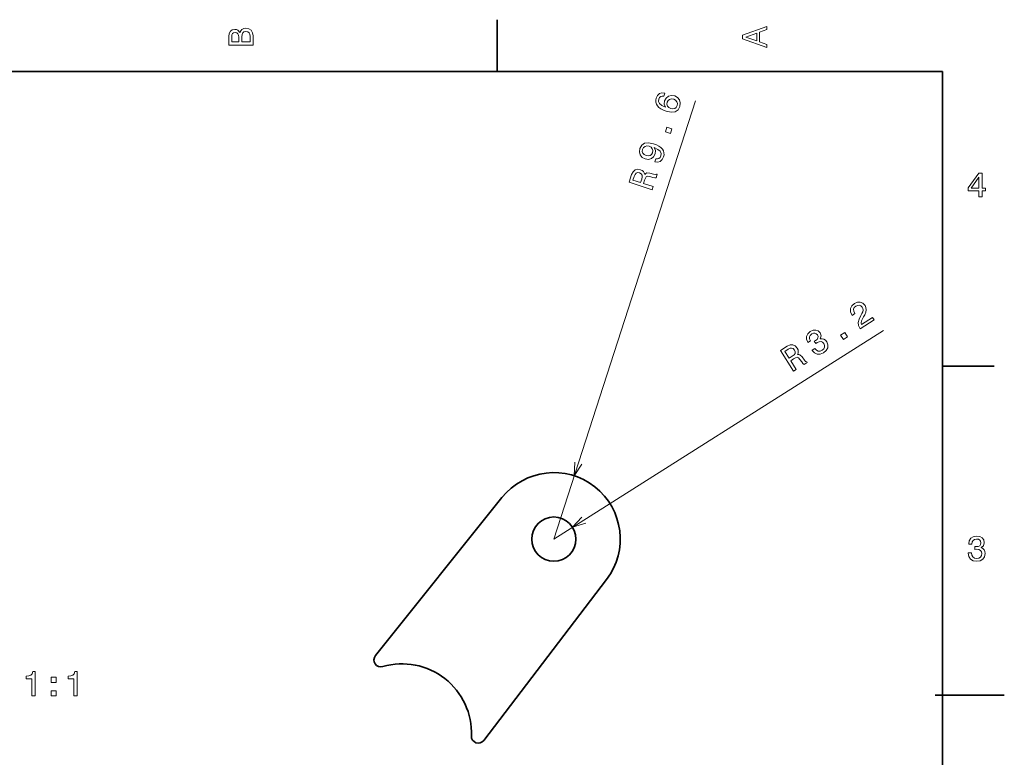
# Model space of a CAD drawing. Extents: x 0 to 296, y 0 to 210.
# Tile 8 of 8: x 154 to 296, y 101 to 208. Entities that reach past the tile are written whole.
import ezdxf

# ---------------------------------------------------------------- set-up
doc = ezdxf.new("R2010")
doc.units = 0

msp = doc.modelspace()

# ---------------------------------------------------------------- linework, layer by layer
at = {"color": 7, "lineweight": 35, "ltscale": 0.1875}
for p, q in [((222.699997, 200), (222.699997, 207.5)), ((287, 157.5), (294.5, 157.5))]:
    msp.add_line(p, q, dxfattribs=at)
at = {"color": 7, "lineweight": 35}
for p, q in [((287, 200), (10, 200)), ((287, 10), (287, 200)), ((223.384628, 138.511841), (205.125854, 115.697289)), ((238.507904, 126.684753), (220.766312, 103.465736))]:
    msp.add_line(p, q, dxfattribs=at)
at = {"color": 7, "lineweight": 13}
for q in [(251.34433, 195.804535), (278.50882, 162.651276)]:
    msp.add_line((230.879822, 132.513336), q, dxfattribs=at)
at = {"color": 7, "lineweight": 35, "ltscale": 0.25}
msp.add_line((285.941101, 110), (295.941101, 110), dxfattribs=at)
at = {"color": 7, "lineweight": 13}
for points in [[(185.542007, 205.630417), (185.249496, 205.983429), (185.052811, 206.074219), (184.81073, 206.104477), (184.432495, 206.03891), (184.160156, 205.842224), (183.993729, 205.524506), (183.933212, 205.080704), (183.933212, 203.835022), (187.433212, 203.835022), (187.433212, 205.151306), (187.36261, 205.620331), (187.155838, 205.968307), (186.828018, 206.185165), (186.384216, 206.260818), (186.08667, 206.215424), (185.839554, 206.094391), (185.65799, 205.897705)], [(261.633209, 203.466858), (261.633209, 203.930847), (260.604401, 204.298996), (260.604401, 205.695969), (261.633209, 206.064133), (261.633209, 206.538193), (258.128174, 205.257217), (258.128174, 204.742798)], [(185.385666, 204.984879), (185.385666, 204.298996), (184.351807, 204.298996), (184.351807, 205.025223), (184.382065, 205.297562), (184.472839, 205.489197), (184.629181, 205.605194), (184.86116, 205.645538), (185.093155, 205.600143), (185.254532, 205.479111), (185.355408, 205.272339)], [(187.014618, 205.095825), (187.014618, 204.298996), (185.809296, 204.298996), (185.809296, 205.050446), (185.844589, 205.368164), (185.9505, 205.595108), (186.132065, 205.731277), (186.394302, 205.776657), (186.671692, 205.731277), (186.863327, 205.605194), (186.979324, 205.393372)], [(260.17572, 204.460388), (258.632477, 205), (260.17572, 205.539627)], [(246.913788, 196.913773), (246.495605, 196.948273), (246.13942, 196.830231), (245.851563, 196.562881), (245.652649, 196.160767), (245.594696, 195.866791), (245.606735, 195.59259), (245.685669, 195.328552), (245.83786, 195.077942), (246.055237, 194.848633), (246.342606, 194.639114), (246.699982, 194.449356), (247.12085, 194.292068), (247.827072, 194.148529), (248.397354, 194.223846), (248.817444, 194.506744), (249.085785, 194.992401), (249.149918, 195.485809), (249.0392, 195.913818), (248.758575, 196.258972), (248.333878, 196.486389), (247.851639, 196.552216), (247.429962, 196.444748), (247.09906, 196.175415), (246.885742, 195.777969), (246.83432, 195.291077), (246.997681, 194.861923), (246.493103, 195.104584), (246.163666, 195.380707), (246.01416, 195.688766), (246.042892, 196.039886), (246.158859, 196.267426), (246.318588, 196.417175), (246.52533, 196.482849), (246.771027, 196.47229)], [(248.188171, 196.019379), (248.473419, 195.868835), (248.660309, 195.660004), (248.744049, 195.394409), (248.705139, 195.110184), (248.565613, 194.84259), (248.347046, 194.674744), (248.071716, 194.610046), (247.755432, 194.664612), (247.473434, 194.808807), (247.291351, 195.016083), (247.21875, 195.283371), (247.262177, 195.597961), (247.398743, 195.840012), (247.604614, 196.001358), (247.873596, 196.06279)], [(247.717834, 191.089539), (247.931946, 191.75174), (247.216949, 191.982925), (247.002838, 191.320709)], [(245.477737, 186.981018), (245.880096, 186.93042), (246.239532, 187.042114), (246.52739, 187.309464), (246.734222, 187.71962), (246.792175, 188.013596), (246.788025, 188.295853), (246.709091, 188.559891), (246.556915, 188.810516), (246.339539, 189.039795), (246.047363, 189.250885), (245.693237, 189.434296), (245.269119, 189.597931), (244.566132, 189.735107), (243.99585, 189.65979), (243.577316, 189.381714), (243.305725, 188.902374), (243.240051, 188.40419), (243.35556, 187.974609), (243.636185, 187.629471), (244.057632, 187.408386), (244.543121, 187.336212), (244.966354, 187.448486), (245.2957, 187.713013), (245.505768, 188.116821), (245.56044, 188.597382), (245.392288, 189.028076), (245.900101, 188.779053), (246.229553, 188.50293), (246.379059, 188.194885), (246.347076, 187.850098), (246.232803, 187.61142), (246.068268, 187.463226), (245.861542, 187.397552), (245.620483, 187.422485)], [(244.203339, 187.875412), (243.921341, 188.019592), (243.729645, 188.22998), (243.64917, 188.489227), (243.684814, 188.779816), (243.829147, 189.045868), (244.047729, 189.213699), (244.321503, 189.27359), (244.636078, 189.230164), (244.921326, 189.079636), (245.103424, 188.872345), (245.171204, 188.606628), (245.124542, 188.298386), (244.991226, 188.049988), (244.785339, 187.888641), (244.521164, 187.825653)], [(245.087769, 182.95546), (245.232071, 183.401733), (243.82608, 183.856354), (243.97348, 184.312225), (244.096481, 184.643463), (244.231934, 184.832886), (244.427521, 184.896851), (244.726151, 184.853287), (245.165787, 184.73764), (245.458221, 184.674896), (245.644791, 184.678162), (245.807709, 185.182022), (245.716522, 185.211502), (245.546478, 185.144577), (245.284546, 185.186859), (244.736237, 185.327057), (244.311569, 185.374268), (244.151123, 185.30423), (244.004089, 185.160965), (243.946198, 185.391693), (243.821686, 185.580368), (243.638474, 185.735016), (243.393463, 185.846039), (242.968643, 185.90918), (242.604279, 185.815002), (242.319519, 185.557251), (242.117493, 185.145538), (241.757538, 184.032257)], [(242.485046, 184.888885), (242.608475, 185.172302), (242.766357, 185.349152), (242.976212, 185.424408), (243.254105, 185.382263), (243.516907, 185.244293), (243.64296, 185.060425), (243.657959, 184.811752), (243.584213, 184.501678), (243.418182, 183.98822), (242.309708, 184.346649)], [(292.277374, 181.916794), (292.731262, 181.916794), (292.731262, 182.784225), (293.23056, 182.784225), (293.23056, 183.187683), (292.731262, 183.187683), (292.731262, 185.341141), (292.272339, 185.341141), (290.739197, 183.228027), (290.739197, 182.784225), (292.277374, 182.784225)], [(291.162842, 183.187683), (292.277374, 184.756134), (292.277374, 183.187683)], [(275.116791, 162.871674), (277.149628, 164.157974), (276.917694, 164.52449), (275.311035, 163.507843), (275.273804, 163.764771), (275.322052, 164.028061), (275.603638, 164.629974), (275.77417, 164.916931), (275.939484, 165.278168), (276.004944, 165.617981), (275.960938, 165.942245), (275.822876, 166.254745), (275.523895, 166.566879), (275.14563, 166.721405), (274.725525, 166.706238), (274.288727, 166.519379), (273.925446, 166.188049), (273.741089, 165.790894), (273.743042, 165.344528), (273.941803, 164.879471), (273.979553, 164.819809), (274.367371, 165.065201), (274.345795, 165.099289), (274.200806, 165.413361), (274.18103, 165.699249), (274.277985, 165.951584), (274.491241, 166.152176), (274.765381, 166.265961), (275.016052, 166.275375), (275.24054, 166.184677), (275.415283, 166.002823), (275.509521, 165.787903), (275.533722, 165.570465), (275.489014, 165.339264), (275.382416, 165.092773), (275.217255, 164.797287), (274.966797, 164.268799), (274.850739, 163.801453), (274.891724, 163.349945), (275.108704, 162.88446)], [(268.180664, 159.783783), (268.199554, 159.753952), (268.526611, 159.38797), (268.921082, 159.20787), (269.360474, 159.211395), (269.823975, 159.403214), (270.221344, 159.756119), (270.43512, 160.153961), (270.459442, 160.587128), (270.293457, 161.019211), (270.10025, 161.249084), (269.877045, 161.394318), (269.62384, 161.454926), (269.346466, 161.440552), (269.477875, 161.845963), (269.343964, 162.27449), (269.069702, 162.566452), (268.727356, 162.701935), (268.329254, 162.670868), (267.885071, 162.467377), (267.544678, 162.156494), (267.369263, 161.782913), (267.366241, 161.363251), (267.553101, 160.926453), (267.571991, 160.896622), (267.951294, 161.136627), (267.812805, 161.430939), (267.799561, 161.697098), (267.903046, 161.929688), (268.127502, 162.131409), (268.370697, 162.237534), (268.589264, 162.250519), (268.778961, 162.167633), (268.941376, 161.99588), (269.035156, 161.762772), (269.021851, 161.557419), (268.89679, 161.358932), (268.670074, 161.179642), (268.50116, 161.078735), (268.714203, 160.742065), (268.917633, 160.882721), (269.210388, 161.014252), (269.475403, 161.038727), (269.699921, 160.948029), (269.880066, 160.757629), (269.989594, 160.480804), (269.981934, 160.219345), (269.858704, 159.980225), (269.623016, 159.777374), (269.327576, 159.650101), (269.050629, 159.6539), (268.797607, 159.780273), (268.572754, 160.031876)], [(272.705505, 161.345901), (273.29364, 161.718048), (272.891815, 162.353043), (272.303711, 161.980896)], [(265.481537, 156.774841), (265.877869, 157.02562), (265.087769, 158.274307), (265.492615, 158.530487), (265.799042, 158.706467), (266.024292, 158.765457), (266.215576, 158.689545), (266.417297, 158.465057), (266.681305, 158.095001), (266.865967, 157.859741), (267.011505, 157.742935), (267.458984, 158.026093), (267.407745, 158.107056), (267.234222, 158.164368), (267.059906, 158.364395), (266.728027, 158.82283), (266.431763, 159.130707), (266.263641, 159.179489), (266.05896, 159.163391), (266.162018, 159.377792), (266.186981, 159.602463), (266.14502, 159.838516), (266.027679, 160.080566), (265.741486, 160.400787), (265.401123, 160.561417), (265.017395, 160.54538), (264.598785, 160.358093), (263.610046, 159.732452)], [(264.717194, 159.92572), (264.993347, 160.064651), (265.227814, 160.09964), (265.437256, 160.023285), (265.623932, 159.813171), (265.737732, 159.539017), (265.717041, 159.317047), (265.56955, 159.116287), (265.314545, 158.925095), (264.858551, 158.636551), (264.235626, 159.621002)], [(290.729126, 130.51622), (290.729126, 130.480911), (290.809814, 129.996765), (291.046844, 129.633652), (291.420044, 129.401657), (291.914276, 129.315933), (292.438782, 129.401657), (292.832153, 129.623566), (293.08429, 129.976593), (293.175079, 130.430481), (293.134735, 130.728027), (293.023773, 130.970108), (292.842224, 131.156708), (292.600159, 131.292877), (292.927948, 131.565216), (293.043945, 131.998932), (292.968292, 132.392303), (292.751434, 132.68985), (292.398407, 132.87645), (291.914276, 132.942017), (291.460388, 132.861313), (291.112396, 132.63942), (290.885468, 132.286392), (290.809814, 131.817368), (290.809814, 131.782074), (291.258636, 131.782074), (291.299011, 132.104828), (291.430115, 132.336823), (291.641937, 132.478027), (291.939484, 132.528473), (292.201721, 132.488113), (292.393372, 132.382217), (292.509369, 132.210739), (292.554749, 131.97876), (292.509369, 131.731628), (292.388336, 131.565216), (292.176514, 131.46434), (291.889069, 131.434082), (291.692383, 131.439133), (291.692383, 131.04071), (291.939484, 131.050797), (292.257202, 131.005417), (292.494232, 130.884369), (292.635468, 130.687683), (292.685883, 130.430481), (292.630402, 130.13797), (292.484161, 129.921112), (292.252167, 129.784943), (291.944519, 129.739563), (291.626801, 129.789993), (291.394806, 129.941284), (291.248566, 130.183365), (291.193085, 130.51622)], [(155.506042, 109.873947), (155.964966, 109.873947), (155.964966, 113.399162), (155.622025, 113.399162), (155.53125, 113.09153), (155.349701, 112.88475), (155.072311, 112.763718), (154.689026, 112.723373), (154.689026, 112.365303), (155.506042, 112.365303)], [(158.284851, 111.830719), (158.98082, 111.830719), (158.98082, 112.582161), (158.284851, 112.582161)], [(161.578079, 109.873947), (162.037018, 109.873947), (162.037018, 113.399162), (161.694077, 113.399162), (161.603302, 113.09153), (161.421738, 112.88475), (161.144363, 112.763718), (160.761078, 112.723373), (160.761078, 112.365303), (161.578079, 112.365303)], [(158.284851, 109.873947), (158.98082, 109.873947), (158.98082, 110.625389), (158.284851, 110.625389)]]:
    msp.add_lwpolyline(points, close=True, dxfattribs=at)
for points in [[(233.935135, 143.645126), (233.833313, 141.64772), (234.920197, 143.326614)], [(234.939636, 135.694809), (233.583939, 134.224411), (235.49321, 134.819962)]]:
    msp.add_lwpolyline(points, dxfattribs=at)
at = {"color": 7, "lineweight": 35}
msp.add_circle((230.879822, 132.513336), 3.2, dxfattribs=at)
for centre, radius, start, end in [((230.879822, 132.513336), 9.6, 322.61666, 141.329277), ((205.906601, 115.072449), 1, 141.329277, 286.226758), ((208.980438, 104.510651), 10, 357.719177, 106.226756), ((219.971725, 104.072876), 1, 177.719173, 322.61666)]:
    msp.add_arc(centre, radius, start, end, dxfattribs=at)

doc.saveas('drawing.dxf')
